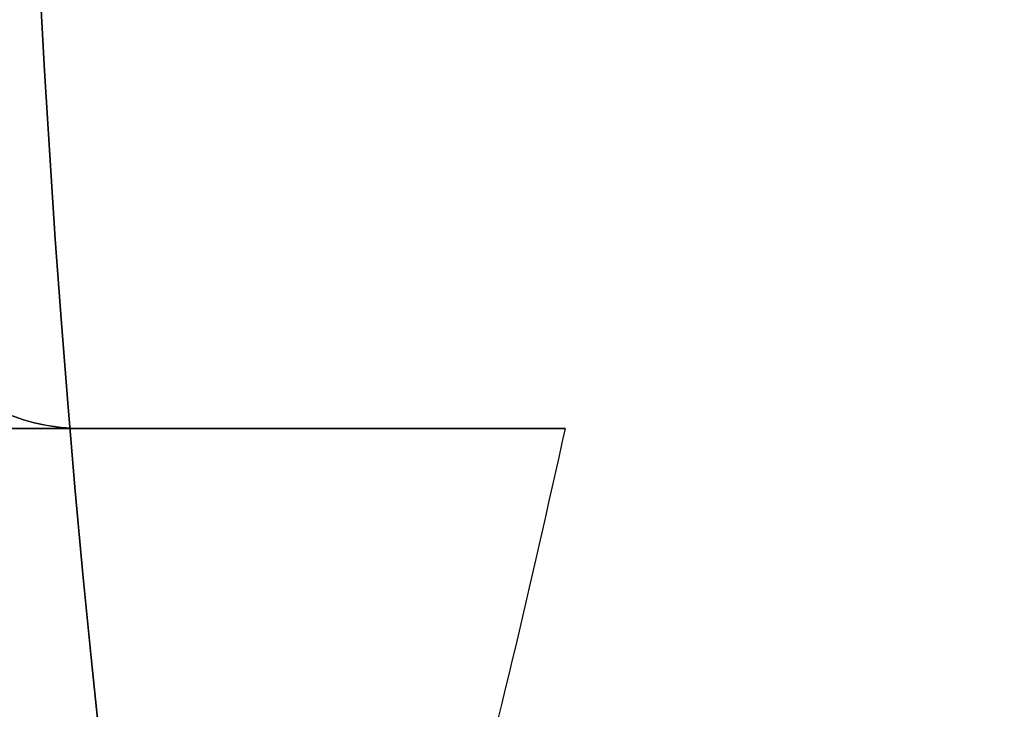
# Model space of a CAD drawing. Header units: millimetres. Extents: x 16 to 1336, y -27 to 28.
# Tile 113 of 256: x 1281.87 to 1283.84, y -2.55 to -1.17. Entities that reach past the tile are written whole.
import ezdxf

# ---------------------------------------------------------------- set-up
doc = ezdxf.new("R2010")
doc.units = ezdxf.units.MM
doc.layers.add('Capa 01', color=7, linetype='Continuous')
doc.layers.add('METAL NEGRO', color=7, linetype='Continuous')

msp = doc.modelspace()

# ---------------------------------------------------------------- linework, layer by layer
at = {"layer": 'Capa 01', "extrusion": (0, 0, -1)}
for centre, radius in [((-1308.3752, 0.2597, -1279.831), 27.5), ((-1308.3752, 0.2597, -1187.331), 27.5), ((-1308.3752, 0.2597, -1279.831), 26.5), ((-1308.3752, 0.2597, -1187.831), 26.5)]:
    msp.add_arc(centre, radius, 180, 0, dxfattribs=at)
at = {"layer": 'Capa 01'}
for centre, radius in [((1308.3752, 0.2597, 1094.831), 27.5), ((1308.3752, 0.2597, 1095.831), 26.5)]:
    msp.add_arc(centre, radius, 180, 0, dxfattribs=at)
at = {"layer": 'METAL NEGRO'}
for p, q in [((1278.1334, -1.9903, 16.1446), (1281.9903, -1.9903, 20.7411)), ((1278.1465, -1.9903, 16.1603), (1282.9625, -1.9903, 16.1603))]:
    msp.add_line(p, q, dxfattribs=at)
at = {"layer": 'METAL NEGRO', "extrusion": (0, -1, 0)}
msp.add_arc((1271.6848, 16.1603, 1.9903), 11.2777, 336.03481, 23.96519, dxfattribs=at)
at = {"layer": 'METAL NEGRO'}
for points, knots in [([(1281.2012, -0.1903, 9.7195), (1281.1979, -0.3166, 9.7234), (1281.2011, -0.4426, 9.7406), (1281.2192, -0.684, 9.7987), (1281.234, -0.8005, 9.8393), (1281.2748, -1.0249, 9.9437), (1281.3007, -1.1311, 10.0068), (1281.3603, -1.3254, 10.1489), (1281.3944, -1.4146, 10.2285), (1281.5088, -1.6589, 10.4927), (1281.5962, -1.7811, 10.6911), (1281.7883, -1.949, 11.1251), (1281.888, -1.9903, 11.3493), (1281.9903, -1.9903, 11.5794)], [0, 0, 0, 0, 0.375838, 0.375838, 0.751676, 0.751676, 1.127515, 1.127515, 1.503353, 1.503353, 2.255029, 2.255029, 3.006706, 3.006706, 3.006706, 3.006706]), ([(1281.9903, -1.9903, 20.7411), (1281.9392, -1.9903, 20.8559), (1281.8887, -1.9798, 20.9695), (1281.789, -1.938, 21.1942), (1281.7394, -1.9063, 21.3061), (1281.6442, -1.823, 21.521), (1281.5985, -1.7715, 21.6244), (1281.5112, -1.6479, 21.823), (1281.4697, -1.5756, 21.9181), (1281.3567, -1.3339, 22.179), (1281.2946, -1.1343, 22.3262), (1281.2339, -0.7998, 22.4814), (1281.2188, -0.6807, 22.5229), (1281.201, -0.4395, 22.5804), (1281.198, -0.3163, 22.5971), (1281.2012, -0.1903, 22.601)], [0, 0, 0, 0, 0.37557, 0.37557, 0.75114, 0.75114, 1.12671, 1.12671, 1.502279, 1.502279, 2.253419, 2.253419, 2.628989, 2.628989, 3.004559, 3.004559, 3.004559, 3.004559])]:
    msp.add_open_spline(points, degree=3, knots=knots, dxfattribs=at)
msp.add_rational_spline([(1282.9625, -1.9903, 16.1603), (1281.117, -11.2403, 16.1603), (1271.6848, -11.2403, 16.1603)], [0.931934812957, 0.746414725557, 1], degree=2, dxfattribs=at)
for points in [[(1278.1334, -1.9903, 16.1446), (1281.9903, -1.9903, 20.7411)], [(1281.9903, -1.9903, 11.5794), (1280.4348, -1.9903, 13.4332)]]:
    msp.add_open_spline(points, degree=1, dxfattribs=at)

doc.saveas('drawing.dxf')
